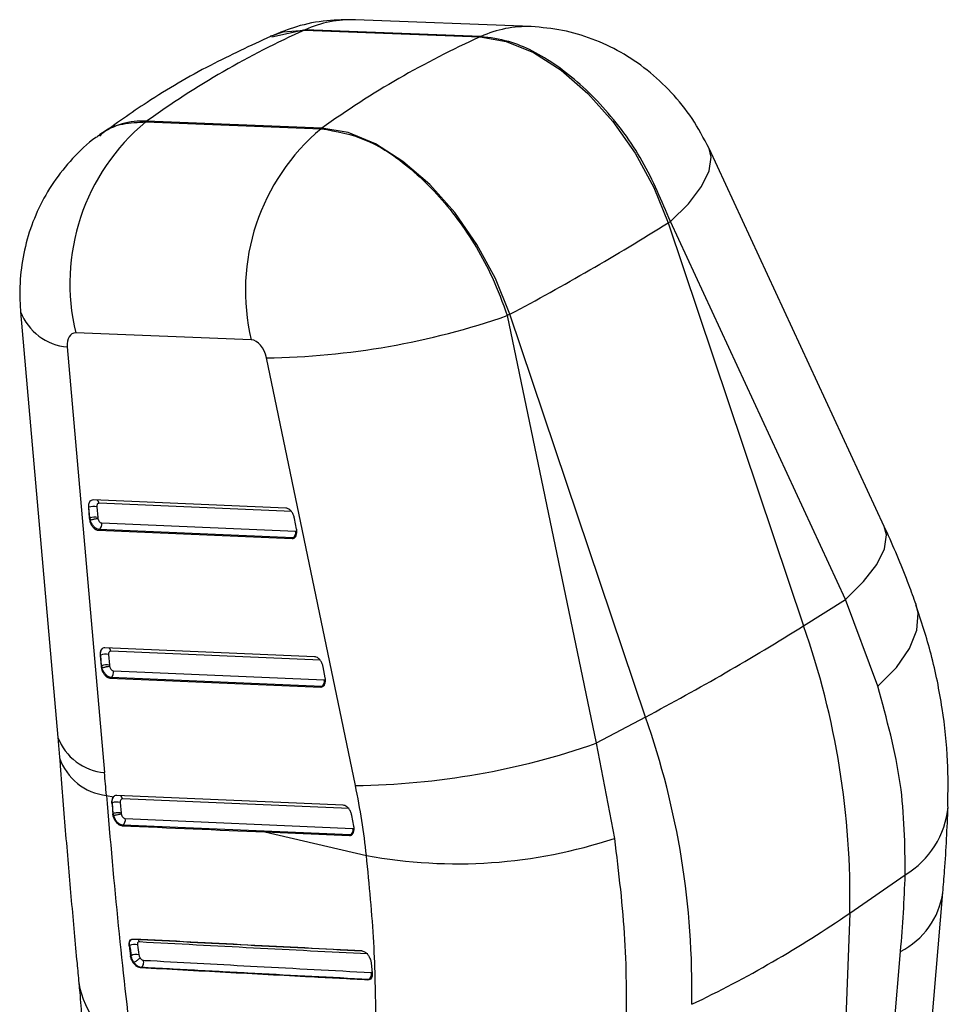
# Model space of a CAD drawing. Extents: x 59 to 746, y 13 to 589.
# Tile 46 of 46: x 636 to 687, y 524 to 578. Entities that reach past the tile are written whole.
import ezdxf

# ---------------------------------------------------------------- set-up
doc = ezdxf.new("R2010")
doc.units = 0
doc.header["$LTSCALE"] = 2
doc.layers.get('0').update_dxf_attribs({"linetype": 'CONTINUOUS'})

msp = doc.modelspace()

# ---------------------------------------------------------------- linework, layer by layer
at = {"color": 7, "linetype": 'CONTINUOUS'}
for p, q in [((664.013451, 577.15774), (654.429919, 577.531604)), ((651.639655, 576.967534), (651.680293, 576.985743)), ((651.639655, 576.967534), (661.22319, 576.593668)), ((661.263828, 576.611877), (651.680293, 576.985743)), ((649.834374, 576.658075), (649.782865, 576.635268)), ((661.22319, 576.593668), (661.263828, 576.611877)), ((643.011677, 571.986708), (642.973937, 571.959671)), ((642.973937, 571.959671), (652.557472, 571.585805)), ((652.595212, 571.612842), (643.011677, 571.986708)), ((652.595212, 571.612842), (652.557472, 571.585805)), ((640.476365, 571.262734), (640.427567, 571.22713)), ((683.283614, 549.870381), (673.720505, 570.501196)), ((671.48564, 566.438626), (671.610621, 566.517162)), ((671.48564, 566.438626), (678.878627, 544.443905)), ((681.173728, 545.886371), (671.610621, 566.517162)), ((636.144614, 561.592688), (638.175882, 538.355315)), ((662.857661, 561.4578), (662.711291, 561.379688)), ((662.711291, 561.379688), (667.562769, 538.028931)), ((670.250649, 539.463079), (662.857661, 561.4578)), ((648.736267, 560.05698), (639.152732, 560.430846)), ((638.693049, 559.66968), (640.724313, 536.432308)), ((654.418954, 535.725154), (649.567477, 559.075936)), ((650.628862, 550.867424), (640.110572, 551.319869)), ((650.944389, 550.679826), (640.426099, 551.132246)), ((639.849685, 550.899932), (639.877426, 550.915947)), ((639.849685, 550.899932), (639.895843, 550.317529)), ((639.923585, 550.333544), (639.877426, 550.915947)), ((640.305673, 550.940178), (640.35183, 550.357749)), ((639.895843, 550.317529), (639.923585, 550.333544)), ((639.918866, 550.179793), (639.954155, 550.200164)), ((640.573399, 550.057991), (651.157955, 549.60269)), ((651.210736, 549.719728), (651.097573, 550.306705)), ((640.377437, 549.664247), (640.440101, 549.700422)), ((640.377437, 549.664247), (650.962817, 549.208932)), ((651.025483, 549.245108), (640.440101, 549.700422)), ((651.214462, 549.698728), (651.210736, 549.719728)), ((650.962817, 549.208932), (651.025483, 549.245108)), ((678.878627, 544.443905), (681.173728, 545.886371)), ((682.93692, 541.144553), (681.173728, 545.886371)), ((652.192172, 542.758516), (640.75006, 543.25071)), ((652.507699, 542.570917), (641.065587, 543.063087)), ((640.489172, 542.830773), (640.516914, 542.846788)), ((640.489172, 542.830773), (640.535328, 542.248347)), ((640.56307, 542.264362), (640.516914, 542.846788)), ((640.94516, 542.870994), (640.991318, 542.288566)), ((640.535328, 542.248347), (640.56307, 542.264362)), ((640.558354, 542.110609), (640.593642, 542.130981)), ((641.212886, 541.988807), (652.721265, 541.493782)), ((652.774047, 541.61082), (652.660884, 542.197797)), ((641.016924, 541.595087), (641.079589, 541.631263)), ((641.016924, 541.595087), (652.526126, 541.100023)), ((652.588792, 541.136199), (641.079589, 541.631263)), ((652.777772, 541.589819), (652.774047, 541.61082)), ((652.526126, 541.100023), (652.588792, 541.136199)), ((670.250649, 539.463079), (667.562769, 538.028931)), ((667.562769, 538.028931), (668.554155, 532.841559)), ((640.825923, 535.188464), (641.209121, 535.099891)), ((653.755351, 534.650298), (641.389356, 535.182532)), ((654.070873, 534.462678), (641.704878, 534.994913)), ((641.129237, 534.7625), (641.156311, 534.77813)), ((641.202436, 534.195914), (641.156311, 534.77813)), ((641.58456, 534.802334), (641.630689, 534.22006)), ((641.179204, 534.182533), (641.202422, 534.195936)), ((641.202771, 534.048374), (641.179204, 534.182533)), ((641.202422, 534.195936), (641.202436, 534.195914)), ((641.202771, 534.048374), (641.232072, 534.06529)), ((641.232072, 534.06529), (641.232091, 534.065264)), ((641.852374, 533.919648), (654.284988, 533.384853)), ((654.337224, 533.502607), (654.224174, 534.089011)), ((641.667727, 533.532439), (641.719074, 533.562081)), ((654.151692, 533.027285), (641.719074, 533.562081)), ((654.339879, 533.488061), (654.337224, 533.502607)), ((649.474792, 533.18959), (655.021989, 531.907584)), ((649.474792, 533.18959), (654.089026, 532.991109)), ((654.089026, 532.991109), (654.151692, 533.027285)), ((681.407677, 528.761045), (684.429951, 530.854622)), ((681.869241, 475.755737), (686.48584, 529.883492)), ((681.407677, 528.761045), (679.268999, 473.61379)), ((642.067091, 526.964701), (642.097949, 526.982515)), ((642.146251, 526.417805), (642.177306, 526.435733)), ((679.674244, 473.892653), (684.175712, 526.670509)), ((642.29515, 526.049397), (642.329105, 526.068999)), ((642.329105, 526.068999), (642.32913, 526.069013)), ((642.682315, 525.771817), (642.720623, 525.793931)), ((642.720623, 525.793931), (642.720638, 525.79394)), ((655.236597, 526.228184), (655.28036, 526.039254)), ((655.28036, 526.039254), (655.337939, 525.475867)), ((655.106559, 525.110166), (655.15139, 525.136046))]:
    msp.add_line(p, q, dxfattribs=at)
at = {"color": 8, "linetype": 'CONTINUOUS'}
msp.add_line((651.680293, 576.985743), (649.865176, 576.586286), dxfattribs=at)
at = {"color": 8, "linetype": 'CONTINUOUS', "flags": 128}
for points in [[(649.782823, 576.635268), (650.482856, 576.866287), (651.639655, 576.967534)], [(671.610621, 566.517162), (672.59802, 567.488971), (673.313136, 568.419894), (673.731479, 569.278082), (673.838726, 570.03413), (673.720505, 570.501196)], [(681.173728, 545.886371), (682.161128, 546.858156), (682.876245, 547.789102), (683.294588, 548.647266), (683.401834, 549.403315), (683.283614, 549.870381)], [(651.103714, 549.262756), (651.025522, 549.24511), (651.025483, 549.245108), (651.025483, 549.245108)], [(682.93692, 541.144553), (683.949518, 542.170343), (684.667657, 543.200475), (685.066057, 544.198629), (685.130687, 545.129687), (685.02196, 545.603158)], [(652.667023, 541.153823), (652.588832, 541.136177), (652.588792, 541.136199), (652.588792, 541.136199)], [(654.230279, 533.044865), (654.151729, 533.027288), (654.151692, 533.027285), (654.151692, 533.027285)]]:
    msp.add_lwpolyline(points, dxfattribs=at)
at = {"color": 7, "linetype": 'CONTINUOUS', "flags": 128}
for points in [[(661.22319, 576.593668), (662.645401, 576.351398), (664.137718, 575.739844), (665.643707, 574.782144), (667.106421, 573.514506), (668.470546, 571.984875), (669.684491, 570.251115), (670.702354, 568.378759), (671.48564, 566.438626)], [(662.857661, 561.4578), (662.074375, 563.397934), (661.056513, 565.270289), (659.842568, 567.004049), (658.478443, 568.53368), (657.015729, 569.801319), (655.50974, 570.759018), (654.017423, 571.370572), (652.595212, 571.612842)]]:
    msp.add_lwpolyline(points, dxfattribs=at)
at = {"color": 8, "linetype": 'CONTINUOUS'}
for centre, radius, start, end in [((654.206922, 571.456717), 6.078979, 87.8977307, 114.5592354), ((663.790353, 571.08323), 6.078591, 87.8448491, 114.5598274), ((642.756654, 568.078542), 3.916478, 86.2665156, 125.607502), ((638.948075, 562.657789), 2.998972, 200.8029789, 265.121803), ((640.141291, 551.083579), 0.288936, 9.6968485, 51.8719838), ((640.780724, 543.014387), 0.288996, 9.7015217, 51.868129), ((640.979335, 539.420407), 2.998962, 200.8028733, 265.12187), ((641.163564, 538.229477), 3.0597, 198.790081, 263.6644448), ((641.419954, 534.946187), 0.289061, 9.7044411, 51.8594021), ((681.976837, 534.99473), 4.812303, 300.6477704, 354.9046714), ((682.232837, 530.504233), 4.29793, 296.8752114, 351.7262516), ((644.101337, 525.757022), 4.844861, 189.6517437, 247.2116299)]:
    msp.add_arc(centre, radius, start, end, dxfattribs=at)
at = {"color": 7, "linetype": 'CONTINUOUS'}
for centre, radius, start, end in [((672.0443, 531.658552), 49.691582, 114.2441511, 125.7504723), ((681.627515, 531.285239), 49.690947, 114.2440774, 125.7505461), ((650.343208, 563.119464), 11.508927, 129.8148694, 193.5097928), ((659.926742, 562.745598), 11.508927, 129.8148694, 193.5097928), ((596.743027, 685.947386), 140.956738, 297.9721306, 302.02249287), ((649.051789, 600.665334), 41.592595, 270.7104027, 289.1724102), ((640.131684, 550.218729), 0.742132, 76.4411623, 110.0356417), ((640.177805, 549.636249), 0.742191, 76.4393077, 110.0308225), ((640.245491, 549.976601), 0.337857, 305.1705665, 13.9397206), ((650.831233, 549.520401), 0.336926, 305.2071822, 14.1366912), ((604.135077, 663.95429), 140.958613, 297.97215756, 302.02246591), ((636.84552, 529.620212), 44.570438, 358.895463, 19.4260678), ((640.771136, 542.149483), 0.742202, 76.4395922, 110.030721), ((640.817263, 541.567505), 0.741771, 76.4291765, 110.0405084), ((640.885041, 541.907412), 0.337798, 305.1647053, 13.9430291), ((652.39458, 541.411478), 0.336893, 305.2033294, 14.140544), ((628.217542, 524.639386), 44.570438, 358.895463, 19.4260678), ((653.903239, 577.314296), 41.592339, 270.7104457, 289.1725742), ((641.410532, 534.080811), 0.742214, 76.4395589, 110.0303089), ((641.524463, 533.838261), 0.33786, 305.1704693, 13.9389172), ((653.957075, 533.303465), 0.337862, 305.1714158, 13.9391622), ((659.979701, 558.575687), 27.125018, 259.4686986, 288.427759), ((645.573218, 580.871603), 63.242539, 295.4797921, 304.51483137), ((642.367146, 526.461783), 0.586199, 74.5787402, 117.3371067), ((642.346483, 527.122223), 0.290098, 15.6143366, 45.708479), ((642.448681, 525.921684), 0.581284, 74.7169874, 117.8303251), ((654.956094, 525.415358), 0.340816, 304.9614582, 17.7016753)]:
    msp.add_arc(centre, radius, start, end, dxfattribs=at)
for centre, major_axis, ratio, start_param, end_param in [((639.351207, 559.473979), (-0.347238, 0.933844), 0.605101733, 6.036076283, 7.426773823), ((648.934741, 559.100112), (-0.347238, 0.933844), 0.605101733, 4.465808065, 6.036076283), ((640.261918, 550.202646), (-0.192871, 0.518643), 0.605140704, 1.131635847, 1.3924929), ((640.295256, 550.221891), (-0.238716, 0.494855), 0.592759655, 1.073624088, 1.334481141), ((640.517663, 550.305706), (-0.087371, 0.234946), 0.605140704, 1.131635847, 1.395203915), ((640.901404, 542.133473), (-0.192871, 0.518643), 0.605140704, 1.131635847, 1.3924929), ((640.934742, 542.152719), (-0.238716, 0.494855), 0.592759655, 1.073624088, 1.334481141), ((641.157149, 542.236534), (-0.087371, 0.234946), 0.605140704, 1.131635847, 1.395203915), ((588.317374, 552.014463), (-27.649463, 74.358992), 0.605101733, 4.268479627, 4.285181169), ((637.634077, 536.366658), (-9.211348, 24.772508), 0.605101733, 4.314548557, 4.465808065), ((699.022095, 557.79622), (22.073122, 76.95243), 0.700191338, 2.06685111, 2.074589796), ((641.574934, 534.08381), (-0.239146, 0.496002), 0.592794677, 1.073293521, 1.328344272), ((641.797341, 534.167624), (-0.087797, 0.236092), 0.605140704, 1.131066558, 1.386405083), ((652.846611, 568.467933), (392.190512, -16.701426), 0.090155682, 4.687720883, 4.707630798), ((639.370278, 500.715555), (30.937668, 64.600034), 0.508164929, 5.352163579, 5.421597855), ((686.582262, 560.671216), (392.726627, -16.833195), 0.090067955, 4.6032306, 4.635140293), ((688.274355, 560.733376), (394.199352, -16.896319), 0.090067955, 4.599406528, 4.631191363), ((698.920373, 557.819729), (25.266168, 76.102074), 0.68237378, 2.200113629, 2.207756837), ((699.159652, 557.986987), (25.360916, 76.387457), 0.68237378, 2.200582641, 2.208197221), ((699.36742, 557.916479), (25.289583, 76.095675), 0.682170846, 2.200770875, 2.208382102), ((688.363432, 560.459634), (394.230976, -17.203174), 0.08982419, 4.60003053, 4.631815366)]:
    msp.add_ellipse(centre, major_axis=major_axis, ratio=ratio, start_param=start_param, end_param=end_param, dxfattribs=at)
for points, knots in [([(654.429919, 577.531604), (653.908759, 577.528147), (652.822279, 577.520938), (651.265554, 577.224124), (650.292704, 576.826579), (649.843664, 576.643084)], [0, 0, 0, 0, 0.331715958, 0.691539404, 1, 1, 1, 1]), ([(673.720505, 570.501196), (673.42992, 571.057995), (672.858289, 572.153316), (671.698309, 573.586594), (670.384439, 574.807251), (668.927312, 575.789764), (667.370108, 576.515972), (665.725236, 577.00899), (664.588873, 577.107737), (664.013451, 577.15774)], [0, 0, 0, 0, 0.152024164, 0.299058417, 0.444018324, 0.585642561, 0.723731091, 0.860105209, 1, 1, 1, 1]), ([(649.789522, 576.622985), (648.68774, 576.112132), (646.376833, 575.040657), (643.262416, 573.226795), (641.334029, 571.845121), (640.488668, 571.239427)], [0, 0, 0, 0, 0.338521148, 0.710022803, 1, 1, 1, 1]), ([(671.610621, 566.517162), (671.145737, 567.636336), (670.215968, 569.874688), (667.978973, 572.88038), (665.427674, 575.168604), (663.083408, 576.386642), (661.768676, 576.549385), (661.263828, 576.611877)], [0, 0, 0, 0, 0.2163046, 0.432610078, 0.648905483, 0.86518187, 1, 1, 1, 1]), ([(652.557472, 571.585805), (653.381407, 571.443962), (655.029274, 571.160277), (657.678906, 569.346012), (660.071287, 566.734595), (661.781499, 563.913373), (662.453209, 562.08296), (662.711291, 561.379688)], [0, 0, 0, 0, 0.216253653, 0.432506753, 0.648770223, 0.865052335, 1, 1, 1, 1]), ([(640.444655, 571.218733), (640.380234, 571.178502), (639.832757, 570.836602), (638.971521, 569.980017), (637.913615, 568.69155), (637.104426, 567.262263), (636.523038, 565.750116), (636.177646, 564.169223), (636.071453, 562.770929), (636.124831, 561.911278), (636.144614, 561.592688)], [0, 0, 0, 0, 0.020653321, 0.175520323, 0.326334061, 0.474130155, 0.620111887, 0.76580893, 0.913207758, 1, 1, 1, 1]), ([(640.110572, 551.319869), (640.071716, 551.315712), (639.994005, 551.307397), (639.906986, 551.219911), (639.849187, 551.084277), (639.849513, 550.963439), (639.849685, 550.899932)], [0, 0, 0, 0, 0.243302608, 0.486590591, 0.730177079, 1, 1, 1, 1]), ([(639.877426, 550.915947), (639.877424, 550.915966), (639.869443, 550.972792), (639.86762, 551.084006), (639.911468, 551.210816), (639.960369, 551.284326), (639.99926, 551.293445), (640.001852, 551.294053)], [0, 0, 0, 0, 0.000107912, 0.326915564, 0.652134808, 0.976819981, 1, 1, 1, 1]), ([(640.426099, 551.132246), (640.406196, 551.129803), (640.368481, 551.125173), (640.328606, 551.080742), (640.304924, 551.018866), (640.305423, 550.966409), (640.305673, 550.940178)], [0, 0, 0, 0, 0.271847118, 0.515138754, 0.757550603, 1, 1, 1, 1]), ([(651.097573, 550.306705), (651.081983, 550.36721), (651.0508, 550.488224), (650.95777, 550.653171), (650.84312, 550.780558), (650.727574, 550.853041), (650.65777, 550.863212), (650.628862, 550.867424)], [0, 0, 0, 0, 0.212771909, 0.425559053, 0.63809581, 0.850122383, 1, 1, 1, 1]), ([(639.91867, 550.180431), (639.937627, 550.120242), (639.975541, 549.999863), (640.076205, 549.842412), (640.195503, 549.726164), (640.300664, 549.672997), (640.359374, 549.666305), (640.377436, 549.664246)], [0, 0, 0, 0, 0.2253534, 0.45071865, 0.67576751, 0.900252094, 1, 1, 1, 1]), ([(640.440101, 549.700422), (640.398384, 549.708043), (640.314623, 549.723346), (640.18325, 549.818447), (640.065454, 549.955209), (639.993397, 550.092227), (639.96079, 550.175341), (639.9539, 550.200744), (639.953894, 550.200765)], [0, 0, 0, 0, 0.224715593, 0.451190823, 0.677073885, 0.902880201, 0.999919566, 1, 1, 1, 1]), ([(640.362412, 550.294689), (640.34414, 550.293141), (640.302009, 550.28957), (640.226906, 550.276389), (640.151895, 550.259928), (640.085863, 550.243126), (640.016104, 550.222829), (639.975239, 550.20833), (639.953993, 550.200792)], [0, 0, 0, 0, 0.170939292, 0.394148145, 0.525915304, 0.670826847, 0.82886024, 1, 1, 1, 1]), ([(640.362409, 550.294691), (640.365705, 550.282876), (640.376678, 550.243538), (640.407337, 550.179095), (640.457602, 550.11421), (640.515951, 550.069058), (640.554346, 550.061661), (640.573399, 550.057991)], [0, 0, 0, 0, 0.096549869, 0.321476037, 0.547589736, 0.775504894, 1, 1, 1, 1]), ([(650.962817, 549.208932), (651.001668, 549.21337), (651.079372, 549.222247), (651.166994, 549.3105), (651.219578, 549.443242), (651.23012, 549.582129), (651.218292, 549.670207), (651.214462, 549.698728)], [0, 0, 0, 0, 0.222948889, 0.44590497, 0.669113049, 0.892851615, 1, 1, 1, 1]), ([(685.021372, 545.604849), (684.892569, 545.962754), (684.420895, 547.2734), (683.824015, 548.697024), (683.335777, 549.757119), (683.283614, 549.870381)], [0, 0, 0, 0, 0.251229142, 0.920000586, 1, 1, 1, 1]), ([(686.752303, 534.570933), (686.766966, 535.395898), (686.79867, 537.179698), (686.479759, 539.963255), (685.92173, 542.826502), (685.307766, 544.697322), (685.012334, 545.597538)], [0, 0, 0, 0, 0.224045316, 0.484446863, 0.751922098, 1, 1, 1, 1]), ([(640.75006, 543.25071), (640.711202, 543.246553), (640.633484, 543.23824), (640.546484, 543.150735), (640.488671, 543.015111), (640.488999, 542.894281), (640.489172, 542.830773)], [0, 0, 0, 0, 0.2433036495, 0.4866268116, 0.7301759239, 1, 1, 1, 1]), ([(640.516914, 542.846788), (640.516911, 542.846807), (640.508932, 542.903624), (640.507108, 543.014848), (640.550966, 543.141612), (640.599807, 543.215263), (640.638748, 543.22427), (640.641339, 543.224869)], [0, 0, 0, 0, 0.000107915, 0.326873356, 0.652151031, 0.976849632, 1, 1, 1, 1]), ([(641.065587, 543.063087), (641.045684, 543.060644), (641.007969, 543.056014), (640.968087, 543.011579), (640.944415, 542.949689), (640.944912, 542.897224), (640.94516, 542.870994)], [0, 0, 0, 0, 0.2718250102, 0.5150968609, 0.7575703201, 1, 1, 1, 1]), ([(652.660884, 542.197797), (652.645294, 542.258302), (652.614112, 542.379317), (652.521078, 542.544262), (652.406432, 542.671651), (652.290883, 542.744132), (652.22108, 542.754303), (652.192172, 542.758516)], [0, 0, 0, 0, 0.212771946, 0.425558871, 0.638095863, 0.850122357, 1, 1, 1, 1]), ([(640.558157, 542.111247), (640.577113, 542.051057), (640.615024, 541.930679), (640.715699, 541.773262), (640.834987, 541.656963), (640.940149, 541.603842), (640.998861, 541.597146), (641.016923, 541.595087)], [0, 0, 0, 0, 0.225354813, 0.450698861, 0.675756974, 0.900251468, 1, 1, 1, 1]), ([(641.079589, 541.631263), (641.037876, 541.638887), (640.954124, 541.654194), (640.822679, 541.74926), (640.705164, 541.886149), (640.63227, 542.022762), (640.600822, 542.106415), (640.593386, 542.13156), (640.59338, 542.131581)], [0, 0, 0, 0, 0.2247252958, 0.4512014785, 0.6770899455, 0.9028804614, 0.9999197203, 1, 1, 1, 1]), ([(641.001896, 542.225507), (640.983626, 542.223958), (640.941496, 542.220387), (640.866393, 542.207202), (640.791381, 542.19075), (640.725352, 542.173933), (640.655587, 542.153681), (640.614725, 542.139174), (640.59348, 542.131632)], [0, 0, 0, 0, 0.1709338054, 0.3941446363, 0.5259185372, 0.6708268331, 0.8288601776, 1, 1, 1, 1]), ([(641.001896, 542.225507), (641.005192, 542.213701), (641.01617, 542.174371), (641.046824, 542.109934), (641.097091, 542.045058), (641.155437, 541.999866), (641.193834, 541.992475), (641.212886, 541.988807)], [0, 0, 0, 0, 0.096485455, 0.321431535, 0.547558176, 0.775492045, 1, 1, 1, 1]), ([(652.526126, 541.100023), (652.564978, 541.104462), (652.642683, 541.113339), (652.730305, 541.201592), (652.782887, 541.334334), (652.79343, 541.47322), (652.781602, 541.561298), (652.777772, 541.589819)], [0, 0, 0, 0, 0.222948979, 0.4459051, 0.66911299, 0.892851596, 1, 1, 1, 1]), ([(684.429951, 530.854622), (684.41389, 532.499424), (684.381277, 535.839251), (683.423175, 539.358478), (682.93692, 541.144553)], [0, 0, 0, 0, 0.492481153, 1, 1, 1, 1]), ([(638.175882, 538.355315), (638.184065, 538.260922), (638.216791, 537.883406), (638.246177, 537.507174), (638.268215, 537.225014)], [0, 0, 0, 0, 0.250036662, 1, 1, 1, 1]), ([(638.270432, 537.244199), (638.281609, 537.094398), (638.388314, 535.664349), (638.602167, 533.02879), (638.911152, 529.433576), (639.155716, 526.732), (639.292524, 525.301669), (639.326651, 524.944865)], [0, 0, 0, 0, 0.034105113, 0.325578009, 0.615609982, 0.904111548, 1, 1, 1, 1]), ([(640.825923, 535.188464), (641.035384, 532.775088), (641.457859, 527.907404), (641.967713, 523.50836), (642.224785, 521.290342)], [0, 0, 0, 0, 0.495795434, 1, 1, 1, 1]), ([(641.129237, 534.7625), (641.128633, 534.820132), (641.127427, 534.935371), (641.167214, 535.043482), (641.200793, 535.088682), (641.209121, 535.099891)], [0, 0, 0, 0, 0.429327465, 0.858478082, 1, 1, 1, 1]), ([(641.389356, 535.182532), (641.350084, 535.178885), (641.281095, 535.172478), (641.23079, 535.121745), (641.209121, 535.099891)], [0, 0, 0, 0, 0.569246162, 1, 1, 1, 1]), ([(641.704878, 534.994913), (641.685485, 534.992478), (641.648221, 534.987799), (641.607878, 534.944447), (641.584102, 534.881779), (641.584407, 534.828827), (641.58456, 534.802334)], [0, 0, 0, 0, 0.265270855, 0.509716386, 0.754700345, 1, 1, 1, 1]), ([(654.224174, 534.089011), (654.208374, 534.14979), (654.176784, 534.271305), (654.08322, 534.437628), (653.968031, 534.564412), (653.852936, 534.635844), (653.784013, 534.646053), (653.755351, 534.650298)], [0, 0, 0, 0, 0.213815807, 0.427472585, 0.642819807, 0.851461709, 1, 1, 1, 1]), ([(686.48584, 529.883492), (686.518226, 530.277134), (686.647985, 531.854302), (686.717682, 533.401973), (686.769984, 534.563364)], [0, 0, 0, 0, 0.2495884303, 1, 1, 1, 1]), ([(641.630689, 534.22006), (641.600574, 534.227002), (641.540343, 534.240885), (641.420441, 534.241513), (641.298804, 534.227246), (641.234559, 534.206358), (641.202436, 534.195914)], [0, 0, 0, 0, 0.2499941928, 0.4999993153, 0.7499985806, 1, 1, 1, 1]), ([(641.667727, 533.532439), (641.626535, 533.540223), (641.544175, 533.555785), (641.417374, 533.651835), (641.307414, 533.79041), (641.237084, 533.931545), (641.211244, 534.019525), (641.202771, 534.048374)], [0, 0, 0, 0, 0.222621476, 0.445110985, 0.66927033, 0.89155262, 1, 1, 1, 1]), ([(641.719074, 533.562081), (641.719062, 533.56208), (641.680865, 533.558923), (641.593023, 533.589722), (641.463729, 533.677288), (641.348652, 533.813959), (641.269681, 533.950823), (641.244292, 534.03707), (641.232078, 534.065277), (641.232072, 534.06529)], [0, 0, 0, 0, 0.000071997, 0.223716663, 0.444900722, 0.672263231, 0.889471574, 0.999952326, 1, 1, 1, 1]), ([(641.640798, 534.158686), (641.612965, 534.156093), (641.557297, 534.150906), (641.444415, 534.128297), (641.327985, 534.098477), (641.264056, 534.076335), (641.232091, 534.065264)], [0, 0, 0, 0, 0.2499917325, 0.5000011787, 0.7499978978, 1, 1, 1, 1]), ([(641.640798, 534.158686), (641.64461, 534.145181), (641.656069, 534.104576), (641.687706, 534.039273), (641.737384, 533.974934), (641.79543, 533.930554), (641.833384, 533.923285), (641.852374, 533.919648)], [0, 0, 0, 0, 0.109702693, 0.329824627, 0.555220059, 0.77746345, 1, 1, 1, 1]), ([(654.089026, 532.991109), (654.127681, 532.99543), (654.204965, 533.004068), (654.292812, 533.091183), (654.345272, 533.223331), (654.356739, 533.364702), (654.344268, 533.455948), (654.339879, 533.488061)], [0, 0, 0, 0, 0.2196608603, 0.4391721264, 0.6607742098, 0.8806114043, 1, 1, 1, 1]), ([(668.554155, 532.841559), (668.781841, 530.966298), (669.244155, 527.158592), (669.200603, 523.769925), (669.1785, 522.050147)], [0, 0, 0, 0, 0.492491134, 1, 1, 1, 1]), ([(655.540989, 522.870443), (655.524002, 524.276066), (655.489586, 527.12377), (655.179179, 530.299428), (655.021989, 531.907584)], [0, 0, 0, 0, 0.493598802, 1, 1, 1, 1]), ([(642.067091, 526.964701), (642.063505, 527.019175), (642.056333, 527.128103), (642.100901, 527.253061), (642.179985, 527.333062), (642.254306, 527.340059), (642.290837, 527.343498)], [0, 0, 0, 0, 0.252820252, 0.505547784, 0.756961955, 1, 1, 1, 1]), ([(642.625875, 527.200306), (642.609249, 527.198707), (642.575329, 527.195445), (642.538699, 527.159527), (642.518278, 527.102043), (642.521442, 527.051934), (642.523025, 527.026877)], [0, 0, 0, 0, 0.2414179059, 0.4925236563, 0.7462363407, 1, 1, 1, 1]), ([(642.29515, 526.049397), (642.262819, 526.103181), (642.198152, 526.210757), (642.158903, 526.340738), (642.148006, 526.407111), (642.146251, 526.417805)], [0, 0, 0, 0, 0.456150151, 0.91237706, 1, 1, 1, 1]), ([(642.329105, 526.068999), (642.322443, 526.07886), (642.281158, 526.13998), (642.215947, 526.265231), (642.190188, 526.3789), (642.177309, 526.435735)], [0, 0, 0, 0, 0.087754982, 0.543879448, 1, 1, 1, 1]), ([(642.32913, 526.069013), (642.354795, 526.083562), (642.406125, 526.11266), (642.492175, 526.169529), (642.572826, 526.228384), (642.625615, 526.271834), (642.655366, 526.299061), (642.665186, 526.308908), (642.669915, 526.31365)], [0, 0, 0, 0, 0.2138915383, 0.4277660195, 0.6416667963, 0.8555287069, 0.9304270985, 1, 1, 1, 1]), ([(642.6019, 526.482411), (642.607632, 526.456177), (642.619098, 526.403699), (642.648488, 526.346055), (642.667039, 526.317999), (642.669915, 526.31365)], [0, 0, 0, 0, 0.4578912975, 0.9159709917, 1, 1, 1, 1]), ([(642.669915, 526.31365), (642.686143, 526.29257), (642.719844, 526.248791), (642.77236, 526.209918), (642.816102, 526.190115), (642.838215, 526.187015), (642.848503, 526.185573)], [0, 0, 0, 0, 0.299698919, 0.622395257, 0.824334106, 1, 1, 1, 1]), ([(654.763199, 526.703678), (654.804492, 526.695809), (654.887059, 526.680075), (655.017027, 526.584875), (655.132267, 526.448169), (655.202286, 526.319957), (655.230255, 526.245154), (655.236663, 526.228015)], [0, 0, 0, 0, 0.232930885, 0.4657613, 0.69925261, 0.931095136, 1, 1, 1, 1]), ([(642.682318, 525.771815), (642.640872, 525.780051), (642.557981, 525.796524), (642.41799, 525.893405), (642.337534, 525.995574), (642.29515, 526.049397)], [0, 0, 0, 0, 0.321203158, 0.642406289, 1, 1, 1, 1]), ([(642.720623, 525.793931), (642.697854, 525.796875), (642.649396, 525.803141), (642.553686, 525.845461), (642.438771, 525.928898), (642.364896, 526.023306), (642.32913, 526.069013)], [0, 0, 0, 0, 0.177771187, 0.378345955, 0.699031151, 1, 1, 1, 1]), ([(655.106559, 525.110166), (654.069164, 525.164121), (651.475674, 525.299008), (647.332942, 525.518839), (644.232526, 525.687491), (642.682315, 525.771817)], [0, 0, 0, 0, 0.249999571, 0.624999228, 1, 1, 1, 1]), ([(642.720638, 525.79394), (642.74727, 525.813828), (642.800535, 525.853605), (642.851088, 525.955852), (642.872174, 526.073109), (642.856393, 526.148085), (642.848503, 526.185573)], [0, 0, 0, 0, 0.249993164, 0.500001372, 0.750006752, 1, 1, 1, 1]), ([(655.15139, 525.136046), (653.076347, 525.243687), (649.963575, 525.40516), (645.8225, 525.625931), (643.754593, 525.737937), (642.720638, 525.79394)], [0, 0, 0, 0, 0.4999497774, 0.7499745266, 1, 1, 1, 1]), ([(642.848503, 526.185573), (642.974556, 526.178634), (645.042048, 526.064829), (649.18106, 525.839691), (653.205459, 525.6281), (655.280773, 525.518986)], [0, 0, 0, 0, 0.030487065, 0.500038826, 1, 1, 1, 1]), ([(655.337939, 525.475867), (655.339292, 525.421731), (655.341998, 525.313472), (655.291664, 525.192254), (655.211454, 525.118413), (655.139971, 525.112793), (655.106559, 525.110166)], [0, 0, 0, 0, 0.258114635, 0.516167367, 0.773854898, 1, 1, 1, 1]), ([(639.327324, 524.919794), (639.342627, 524.755107), (639.403804, 524.096739), (639.449443, 523.450166), (639.483666, 522.965329)], [0, 0, 0, 0, 0.250143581, 1, 1, 1, 1])]:
    msp.add_open_spline(points, degree=3, knots=knots, dxfattribs=at)
at = {"color": 8, "linetype": 'CONTINUOUS'}
for points, knots in [([(640.472425, 571.174183), (640.534109, 571.247945), (640.852907, 571.62916), (641.727286, 571.881074), (642.553705, 571.933177), (642.973937, 571.959671)], [0, 0, 0, 0, 0.105478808, 0.545137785, 1, 1, 1, 1]), ([(651.157955, 549.60269), (651.176751, 549.603305), (651.201467, 549.604114), (651.218491, 549.622458), (651.222569, 549.626853)], [0, 0, 0, 0, 0.760418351, 1, 1, 1, 1]), ([(652.721265, 541.493782), (652.74006, 541.494396), (652.764777, 541.495205), (652.7818, 541.513549), (652.785879, 541.517944)], [0, 0, 0, 0, 0.760418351, 1, 1, 1, 1]), ([(641.156311, 534.77813), (641.156309, 534.778148), (641.150867, 534.834699), (641.145633, 534.94796), (641.191546, 535.075305), (641.24055, 535.14798), (641.278898, 535.156891), (641.280639, 535.157296)], [0, 0, 0, 0, 0.00010641, 0.329718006, 0.657545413, 0.984459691, 1, 1, 1, 1]), ([(654.284988, 533.384853), (654.303526, 533.385507), (654.327885, 533.386366), (654.344786, 533.404299), (654.348825, 533.408585)], [0, 0, 0, 0, 0.761023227, 1, 1, 1, 1]), ([(642.097949, 526.982515), (642.097947, 526.982533), (642.091128, 527.038434), (642.087383, 527.1441), (642.125924, 527.26991), (642.181341, 527.311576), (642.207392, 527.331163)], [0, 0, 0, 0, 0.000111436, 0.346127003, 0.692619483, 1, 1, 1, 1]), ([(655.280773, 525.518986), (655.296953, 525.518688), (655.316521, 525.518328), (655.329804, 525.530795), (655.332104, 525.532954)], [0, 0, 0, 0, 0.826803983, 1, 1, 1, 1])]:
    msp.add_open_spline(points, degree=3, knots=knots, dxfattribs=at)

doc.saveas('drawing.dxf')
